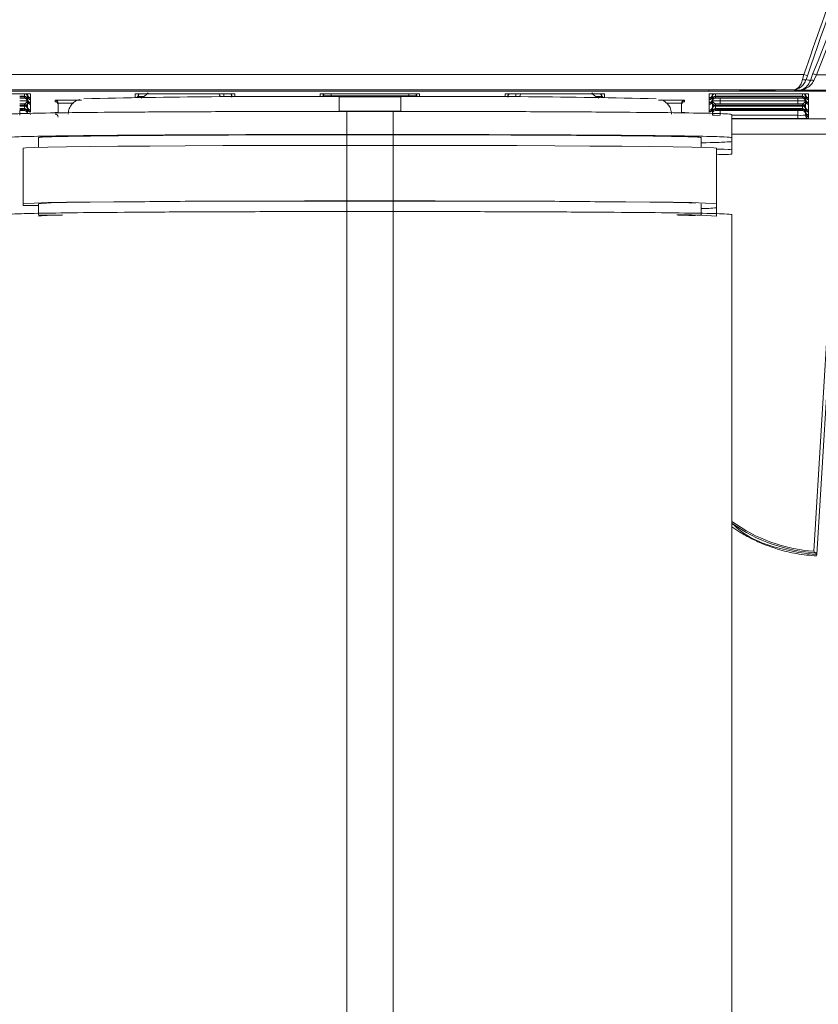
# Model space of a CAD drawing. Header units: millimetres. Extents: x 0 to 2100, y 0 to 1485.
# Tile 25 of 66: x 592 to 643, y 860 to 924. Entities that reach past the tile are written whole.
import ezdxf

# ---------------------------------------------------------------- set-up
doc = ezdxf.new("R2010")
doc.units = ezdxf.units.MM
doc.header["$LTSCALE"] = 5

msp = doc.modelspace()

# ---------------------------------------------------------------- linework, layer by layer
at = {"color": 7, "linetype": 'Continuous', "lineweight": 15}
for p, q in [((517.496, 920.122), (642.434, 920.122)), ((642.352, 919.8), (642.434, 920.122)), ((642.659, 920.043), (642.434, 920.122)), ((642.659, 920.043), (642.577, 919.798)), ((642.855, 919.737), (643.023, 920.184)), ((643.244, 920.096), (643.076, 919.735)), ((641.711, 919.122), (517.463, 919.122)), ((566.269, 919.121), (636.269, 919.121)), ((558.774, 919.038), (669.764, 919.038)), ((636.269, 919.046), (566.269, 919.046)), ((586.495, 918.87), (591.543, 918.87)), ((591.843, 918.581), (591.843, 918.665)), ((592.043, 918.733), (592.043, 918.817)), ((592.043, 918.684), (592.043, 918.686)), ((592.043, 918.517), (592.043, 918.684)), ((592.043, 918.468), (592.043, 918.47)), ((592.043, 918.384), (592.043, 918.468)), ((592.243, 918.864), (592.243, 918.621)), ((592.243, 918.621), (592.243, 918.62)), ((592.243, 918.62), (592.243, 918.536)), ((592.243, 918.536), (592.243, 918.535)), ((592.243, 918.535), (592.243, 918.488)), ((592.243, 918.488), (592.243, 918.487)), ((592.243, 918.487), (592.243, 918.32)), ((593.841, 918.358), (593.842, 918.45)), ((599.045, 918.864), (599.07, 918.866)), ((599.245, 918.817), (599.245, 918.733)), ((599.745, 918.87), (604.793, 918.87)), ((605.293, 918.733), (605.293, 918.817)), ((611.045, 918.864), (611.07, 918.866)), ((611.245, 918.817), (611.245, 918.736)), ((611.745, 918.87), (616.793, 918.87)), ((611.745, 918.731), (616.793, 918.731)), ((612.269, 918.683), (612.269, 917.744)), ((612.269, 918.683), (616.269, 918.683)), ((616.269, 917.744), (616.269, 918.683)), ((617.293, 918.736), (617.293, 918.817)), ((623.245, 918.817), (623.245, 918.733)), ((623.745, 918.87), (628.793, 918.87)), ((629.293, 918.733), (629.293, 918.817)), ((634.696, 918.45), (634.697, 918.358)), ((636.295, 918.864), (636.32, 918.866)), ((636.295, 918.621), (636.295, 918.864)), ((636.295, 918.62), (636.295, 918.621)), ((636.295, 918.536), (636.295, 918.62)), ((636.295, 918.535), (636.295, 918.536)), ((636.295, 918.488), (636.295, 918.535)), ((636.295, 918.487), (636.295, 918.488)), ((636.295, 918.32), (636.295, 918.487)), ((636.495, 918.817), (636.495, 918.733)), ((636.495, 918.686), (636.495, 918.684)), ((636.495, 918.684), (636.495, 918.517)), ((636.495, 918.47), (636.495, 918.468)), ((636.495, 918.468), (636.495, 918.384)), ((636.695, 918.665), (636.695, 918.581)), ((636.995, 918.87), (642.043, 918.87)), ((636.998, 918.715), (642.04, 918.715)), ((642.04, 918.665), (636.998, 918.665)), ((636.998, 918.581), (642.04, 918.581)), ((642.343, 918.581), (642.343, 918.665)), ((642.543, 918.733), (642.543, 918.817)), ((642.543, 918.684), (642.543, 918.686)), ((642.543, 918.517), (642.543, 918.684)), ((642.543, 918.468), (642.543, 918.47)), ((642.543, 918.384), (642.543, 918.468)), ((642.743, 918.864), (642.743, 918.621)), ((642.743, 918.621), (642.743, 918.62)), ((642.743, 918.62), (642.743, 918.536)), ((642.743, 918.536), (642.743, 918.535)), ((642.743, 918.535), (642.743, 918.488)), ((642.743, 918.488), (642.743, 918.487)), ((642.743, 918.487), (642.743, 918.32)), ((591.843, 918.127), (591.843, 918.212)), ((591.843, 917.911), (591.843, 918.079)), ((591.843, 917.778), (591.843, 917.863)), ((592.043, 918.015), (592.043, 918.016)), ((592.043, 917.93), (592.043, 918.015)), ((592.043, 917.882), (592.043, 917.883)), ((592.043, 917.714), (592.043, 917.882)), ((592.243, 918.32), (592.243, 918.319)), ((592.243, 918.319), (592.243, 918.272)), ((592.243, 918.272), (592.243, 918.271)), ((592.243, 918.271), (592.243, 918.187)), ((592.243, 918.187), (592.243, 918.186)), ((592.243, 918.186), (592.243, 917.818)), ((592.243, 917.818), (592.243, 917.733)), ((592.243, 917.818), (592.243, 917.818)), ((594.042, 918.251), (594.041, 918.16)), ((594.041, 918.16), (594.045, 917.632)), ((634.493, 917.633), (634.497, 918.16)), ((634.497, 918.16), (634.496, 918.251)), ((636.295, 918.319), (636.295, 918.32)), ((636.295, 918.272), (636.295, 918.319)), ((636.295, 918.271), (636.295, 918.272)), ((636.295, 918.187), (636.295, 918.271)), ((636.295, 918.186), (636.295, 918.187)), ((636.295, 917.818), (636.295, 918.186)), ((636.295, 917.818), (636.295, 917.818)), ((636.295, 917.733), (636.295, 917.818)), ((636.495, 918.016), (636.495, 918.015)), ((636.495, 918.015), (636.495, 917.93)), ((636.495, 917.882), (636.495, 917.714)), ((636.498, 918.415), (636.498, 918.418)), ((636.695, 918.212), (636.695, 918.127)), ((636.695, 918.079), (636.695, 917.911)), ((636.695, 917.863), (636.695, 917.778)), ((636.998, 918.211), (636.998, 918.411)), ((636.998, 918.411), (642.04, 918.411)), ((642.04, 918.211), (636.998, 918.211)), ((636.998, 918.128), (642.04, 918.128)), ((642.04, 918.078), (636.998, 918.078)), ((636.998, 917.912), (642.04, 917.912)), ((642.04, 917.862), (636.998, 917.862)), ((642.04, 918.211), (642.04, 918.411)), ((642.343, 918.127), (642.343, 918.212)), ((642.343, 917.911), (642.343, 918.079)), ((642.343, 917.778), (642.343, 917.863)), ((642.543, 918.015), (642.543, 918.016)), ((642.543, 917.93), (642.543, 918.015)), ((642.543, 917.882), (642.543, 917.883)), ((642.543, 917.714), (642.543, 917.882)), ((642.743, 918.32), (642.743, 918.319)), ((642.743, 918.319), (642.743, 918.272)), ((642.743, 918.272), (642.743, 918.271)), ((642.743, 918.271), (642.743, 918.187)), ((642.743, 918.187), (642.743, 918.186)), ((642.743, 918.186), (642.743, 917.818)), ((642.743, 917.818), (642.743, 917.733)), ((642.743, 917.818), (642.743, 917.818)), ((592.243, 917.733), (592.243, 917.732)), ((592.243, 917.732), (592.243, 917.685)), ((592.243, 917.685), (592.243, 917.684)), ((592.243, 917.517), (592.243, 917.517)), ((616.269, 917.744), (612.269, 917.744)), ((612.769, 917.726), (612.769, 916.226)), ((615.769, 917.726), (612.769, 917.726)), ((615.769, 917.726), (615.769, 916.226)), ((636.295, 917.732), (636.295, 917.733)), ((636.295, 917.685), (636.295, 917.732)), ((636.295, 917.684), (636.295, 917.685)), ((636.295, 917.517), (636.295, 917.517)), ((636.295, 917.468), (636.295, 917.469)), ((636.998, 917.779), (642.04, 917.779)), ((637.769, 917.534), (637.769, 917.334)), ((637.769, 917.334), (637.769, 916.034)), ((642.043, 917.273), (642.043, 917.473)), ((642.543, 917.666), (642.543, 917.667)), ((642.543, 917.581), (642.543, 917.666)), ((642.743, 917.733), (642.743, 917.732)), ((642.743, 917.732), (642.743, 917.685)), ((642.743, 917.685), (642.743, 917.684)), ((642.743, 917.684), (642.743, 917.517)), ((642.743, 917.517), (642.743, 917.469)), ((642.743, 917.517), (642.743, 917.517)), ((642.743, 917.469), (642.743, 917.468)), ((642.743, 917.468), (642.743, 917.384)), ((642.743, 917.384), (642.743, 917.383)), ((642.743, 917.383), (642.743, 917.279)), ((592.769, 915.39), (592.769, 916.034)), ((612.769, 916.226), (615.769, 916.226)), ((612.769, 916.209), (615.769, 916.209)), ((635.769, 915.39), (635.769, 916.034)), ((637.769, 916.034), (637.769, 915.772)), ((591.769, 911.734), (591.769, 915.334)), ((612.769, 911.918), (612.769, 915.518)), ((612.769, 915.518), (615.769, 915.518)), ((615.769, 911.918), (615.769, 915.518)), ((636.769, 911.734), (636.769, 915.334)), ((637.769, 915.772), (637.769, 915.231)), ((637.769, 915.231), (637.769, 914.97)), ((591.769, 911.621), (591.769, 911.734)), ((592.769, 911.621), (591.769, 911.621)), ((592.769, 911.034), (592.769, 911.734)), ((612.769, 911.918), (615.769, 911.918)), ((612.769, 911.909), (615.769, 911.909)), ((635.769, 911.034), (635.769, 911.734)), ((636.769, 911.734), (636.769, 911.473)), ((636.769, 910.932), (636.769, 911.473)), ((612.769, 911.226), (612.769, 792.731)), ((612.769, 911.226), (615.769, 911.226)), ((615.769, 911.226), (615.769, 792.731)), ((637.769, 911.034), (637.769, 792.539)), ((643.083, 889.18), (644.083, 905.542)), ((644.283, 905.534), (643.27, 888.973)), ((643.264, 888.879), (643.27, 888.973)), ((643.27, 888.973), (643.27, 888.973))]:
    msp.add_line(p, q, dxfattribs=at)
at = {"color": 8, "linetype": 'Continuous', "lineweight": 15}
for p, q in [((636.269, 919.046), (636.269, 919.121)), ((640.517, 919.032), (527.264, 919.032)), ((591.843, 918.714), (591.843, 918.87)), ((592.043, 918.819), (592.043, 918.868)), ((592.043, 918.686), (592.043, 918.733)), ((592.043, 918.47), (592.043, 918.517)), ((592.218, 918.866), (592.243, 918.864)), ((599.045, 918.626), (599.045, 918.864)), ((599.245, 918.868), (599.245, 918.819)), ((599.245, 918.691), (599.245, 918.744)), ((599.245, 918.733), (599.245, 918.691)), ((599.746, 918.87), (599.746, 918.795)), ((604.582, 918.687), (604.793, 918.687)), ((604.793, 918.687), (604.792, 918.87)), ((604.793, 918.668), (604.793, 918.687)), ((605.293, 918.819), (605.293, 918.868)), ((605.293, 918.744), (605.293, 918.691)), ((605.293, 918.729), (605.293, 918.733)), ((605.493, 918.864), (605.468, 918.866)), ((605.493, 918.864), (605.493, 918.671)), ((611.045, 918.683), (611.045, 918.864)), ((611.245, 918.868), (611.245, 918.819)), ((611.745, 918.731), (611.745, 918.87)), ((611.745, 918.731), (611.745, 918.683)), ((616.793, 918.731), (616.793, 918.87)), ((616.793, 918.731), (616.793, 918.683)), ((617.293, 918.819), (617.293, 918.868)), ((617.468, 918.866), (617.493, 918.864)), ((617.493, 918.864), (617.493, 918.683)), ((623.07, 918.866), (623.045, 918.864)), ((623.045, 918.671), (623.045, 918.864)), ((623.245, 918.868), (623.245, 918.819)), ((623.245, 918.691), (623.245, 918.744)), ((623.245, 918.733), (623.245, 918.729)), ((623.746, 918.87), (623.745, 918.687)), ((623.745, 918.687), (623.745, 918.668)), ((623.745, 918.687), (623.956, 918.687)), ((628.792, 918.795), (628.792, 918.87)), ((629.293, 918.819), (629.293, 918.868)), ((629.293, 918.744), (629.293, 918.691)), ((629.293, 918.691), (629.293, 918.733)), ((629.468, 918.866), (629.493, 918.864)), ((629.493, 918.864), (629.493, 918.626)), ((636.495, 918.868), (636.495, 918.819)), ((636.495, 918.733), (636.495, 918.686)), ((636.495, 918.517), (636.495, 918.47)), ((636.695, 918.87), (636.695, 918.714)), ((636.998, 918.665), (636.998, 918.715)), ((637, 918.581), (636.998, 918.411)), ((642.04, 918.411), (642.039, 918.581)), ((642.04, 918.665), (642.04, 918.715)), ((642.343, 918.714), (642.343, 918.87)), ((642.543, 918.819), (642.543, 918.868)), ((642.543, 918.686), (642.543, 918.733)), ((642.543, 918.47), (642.543, 918.517)), ((642.718, 918.866), (642.743, 918.864)), ((592.04, 918.418), (592.04, 918.415)), ((592.043, 918.016), (592.043, 918.384)), ((592.043, 917.883), (592.043, 917.93)), ((594.047, 917.632), (594.042, 918.251)), ((634.496, 918.251), (634.491, 917.633)), ((636.495, 918.384), (636.495, 918.016)), ((636.495, 917.93), (636.495, 917.883)), ((636.998, 918.078), (636.998, 918.128)), ((636.998, 917.862), (636.998, 917.912)), ((642.04, 918.078), (642.04, 918.128)), ((642.04, 917.862), (642.04, 917.912)), ((642.54, 918.418), (642.54, 918.415)), ((642.543, 918.016), (642.543, 918.384)), ((642.543, 917.883), (642.543, 917.93)), ((591.543, 917.473), (591.541, 917.779)), ((592.043, 917.667), (592.043, 917.714)), ((592.243, 917.517), (592.243, 917.507)), ((636.495, 917.714), (636.495, 917.667)), ((636.495, 917.477), (636.496, 917.581)), ((636.997, 917.779), (636.995, 917.473)), ((637.769, 917.473), (642.043, 917.473)), ((642.043, 917.273), (637.769, 917.273)), ((637.769, 917.237), (653.269, 917.237)), ((642.043, 917.473), (642.041, 917.779)), ((642.542, 917.599), (642.543, 917.477)), ((642.543, 917.667), (642.543, 917.714)), ((642.543, 917.477), (642.543, 917.581)), ((612.769, 915.518), (612.769, 916.209)), ((615.769, 915.518), (615.769, 916.209)), ((652.269, 916.254), (637.769, 916.254)), ((612.769, 911.226), (612.769, 911.909)), ((615.769, 911.226), (615.769, 911.909))]:
    msp.add_line(p, q, dxfattribs=at)
at = {"color": 7, "linetype": 'Continuous', "lineweight": 15, "flags": 128}
for points in [[(643.023, 920.184), (643.031, 920.181), (643.046, 920.175), (643.068, 920.166), (643.096, 920.155), (643.128, 920.142), (643.165, 920.128), (643.204, 920.112), (643.244, 920.096)], [(617.293, 918.736), (617.298, 918.697), (617.301, 918.683)], [(591.769, 915.334), (591.949, 915.358), (592.485, 915.382), (593.368, 915.404), (594.582, 915.426), (596.109, 915.446), (597.92, 915.464), (599.985, 915.48), (602.269, 915.493), (604.733, 915.504), (607.334, 915.511), (610.028, 915.516), (612.769, 915.518)], [(615.769, 915.518), (618.51, 915.516), (621.204, 915.511), (623.805, 915.504), (626.269, 915.493), (628.553, 915.48), (630.618, 915.464), (632.429, 915.446), (633.956, 915.426), (635.17, 915.404), (636.053, 915.382), (636.589, 915.358), (636.769, 915.334)], [(591.769, 911.734), (591.949, 911.758), (592.485, 911.782), (593.368, 911.805), (594.582, 911.826), (596.109, 911.846), (597.92, 911.864), (599.985, 911.88), (602.269, 911.893), (604.733, 911.904), (607.334, 911.911), (610.028, 911.916), (612.769, 911.918)], [(592.769, 911.734), (592.973, 911.759), (593.579, 911.784), (594.576, 911.807), (595.944, 911.829), (597.654, 911.849), (599.672, 911.866), (601.956, 911.881), (604.461, 911.893), (607.134, 911.902), (609.923, 911.907), (612.769, 911.909)], [(615.769, 911.918), (618.51, 911.916), (621.204, 911.911), (623.805, 911.904), (626.269, 911.893), (628.553, 911.88), (630.618, 911.864), (632.429, 911.846), (633.956, 911.826), (635.17, 911.805), (636.053, 911.782), (636.589, 911.758), (636.769, 911.734)], [(615.769, 911.909), (618.615, 911.907), (621.404, 911.902), (624.077, 911.893), (626.582, 911.881), (628.866, 911.866), (630.884, 911.849), (632.594, 911.829), (633.962, 911.807), (634.959, 911.784), (635.406, 911.768)], [(592.769, 910.987), (593.368, 911.002), (594.347, 911.02)], [(634.269, 910.998), (634.959, 910.981), (635.406, 910.965)]]:
    msp.add_lwpolyline(points, dxfattribs=at)
at = {"color": 8, "linetype": 'Continuous', "lineweight": 15, "flags": 128}
for points in [[(592.043, 918.817), (592.039, 918.856), (592.036, 918.868)], [(599.234, 918.628), (599.24, 918.652), (599.245, 918.691)], [(599.245, 918.817), (599.249, 918.856), (599.252, 918.868)], [(605.286, 918.868), (605.289, 918.856), (605.293, 918.817)], [(605.304, 918.67), (605.298, 918.695), (605.293, 918.734)], [(605.305, 918.67), (605.298, 918.694), (605.293, 918.733)], [(605.303, 918.67), (605.298, 918.69), (605.293, 918.729)], [(611.237, 918.683), (611.24, 918.697), (611.245, 918.736)], [(611.245, 918.817), (611.249, 918.856), (611.252, 918.868)], [(617.286, 918.868), (617.289, 918.856), (617.293, 918.817)], [(623.245, 918.733), (623.24, 918.694), (623.233, 918.67)], [(623.245, 918.734), (623.24, 918.695), (623.234, 918.67)], [(623.245, 918.729), (623.24, 918.69), (623.235, 918.67)], [(623.245, 918.817), (623.249, 918.856), (623.252, 918.868)], [(629.286, 918.868), (629.289, 918.856), (629.293, 918.817)], [(629.293, 918.691), (629.298, 918.652), (629.304, 918.628)], [(636.502, 918.868), (636.499, 918.856), (636.495, 918.817)], [(642.543, 918.817), (642.539, 918.856), (642.536, 918.868)]]:
    msp.add_lwpolyline(points, dxfattribs=at)
at = {"color": 7, "linetype": 'Continuous', "lineweight": 15}
for centre, radius, start, end in [((642.467, 920.05), 0.275, 245.38395, 293.72209), ((642.964, 919.509), 0.253, 63.52112, 115.58347), ((591.718, 898.813), 20.058, 88.50018, 90.49985), ((591.843, 918.514), 0.2, 0.83165, 90.00107), ((591.843, 918.465), 0.2, 0.83165, 90.00107), ((591.843, 918.381), 0.2, 0.83165, 90.00107), ((591.843, 918.73), 0.2, 0.83075, 43.16059), ((592.243, 918.821), 0.2, 180.5011, 270.00108), ((592.243, 918.82), 0.2, 180.83165, 270.00107), ((592.243, 918.735), 0.2, 180.5011, 270.00108), ((592.243, 918.736), 0.2, 180.83165, 270.00107), ((592.243, 918.688), 0.2, 180.5011, 270.00108), ((592.243, 918.687), 0.2, 180.83165, 270.00107), ((592.243, 918.519), 0.2, 180.5011, 270.00108), ((592.243, 918.52), 0.2, 180.83165, 270.00107), ((592.243, 918.472), 0.2, 180.5011, 270.00108), ((592.243, 918.471), 0.2, 180.83165, 270.00107), ((593.842, 918.25), 0.2, 0.50111, 90.00103), ((608.201, 421.558), 497.142, 89.53113, 91.44133), ((599.445, 918.73), 0.2, 136.01705, 179.16925), ((604.968, 898.813), 20.058, 88.50018, 90.49985), ((605.093, 918.73), 0.2, 0.83075, 43.98295), ((620.346, 424.122), 494.578, 88.55207, 90.47233), ((616.968, 898.813), 20.058, 88.50018, 90.49985), ((623.445, 918.73), 0.2, 136.01705, 179.16925), ((628.968, 898.813), 20.058, 88.50018, 90.49985), ((629.093, 918.73), 0.2, 0.83075, 43.98295), ((634.696, 918.25), 0.2, 89.99897, 179.49889), ((636.295, 918.821), 0.2, 269.99892, 359.4989), ((636.295, 918.82), 0.2, 269.99893, 359.16835), ((636.295, 918.735), 0.2, 269.99892, 359.4989), ((636.295, 918.736), 0.2, 269.99893, 359.16835), ((636.295, 918.688), 0.2, 269.99892, 359.4989), ((636.295, 918.687), 0.2, 269.99893, 359.16835), ((636.295, 918.519), 0.2, 269.99892, 359.4989), ((636.295, 918.52), 0.2, 269.99893, 359.16835), ((636.295, 918.472), 0.2, 269.99892, 359.4989), ((636.295, 918.471), 0.2, 269.99893, 359.16835), ((636.695, 918.73), 0.2, 136.83941, 179.16925), ((636.695, 918.514), 0.2, 89.99893, 179.16835), ((636.695, 918.465), 0.2, 89.99893, 179.16835), ((636.695, 918.381), 0.2, 89.99893, 179.16835), ((642.218, 898.813), 20.058, 88.50018, 90.49985), ((642.343, 918.514), 0.2, 0.83165, 90.00107), ((642.343, 918.465), 0.2, 0.83165, 90.00107), ((642.343, 918.381), 0.2, 0.83165, 90.00107), ((642.343, 918.73), 0.2, 0.83075, 43.16059), ((642.743, 918.821), 0.2, 180.5011, 270.00108), ((642.743, 918.82), 0.2, 180.83165, 270.00107), ((642.743, 918.735), 0.2, 180.5011, 270.00108), ((642.743, 918.736), 0.2, 180.83165, 270.00107), ((642.743, 918.688), 0.2, 180.5011, 270.00108), ((642.743, 918.687), 0.2, 180.83165, 270.00107), ((642.743, 918.519), 0.2, 180.5011, 270.00108), ((642.743, 918.52), 0.2, 180.83165, 270.00107), ((642.743, 918.472), 0.2, 180.5011, 270.00108), ((642.743, 918.471), 0.2, 180.83165, 270.00107), ((591.843, 918.012), 0.2, 0.83165, 90.00107), ((591.843, 917.927), 0.2, 0.83165, 90.00107), ((591.843, 917.879), 0.2, 0.83165, 90.00107), ((591.843, 917.711), 0.2, 0.83165, 90.00107), ((591.843, 917.663), 0.2, 0.83165, 90.00107), ((592.243, 918.387), 0.2, 180.83165, 270.00107), ((592.243, 918.386), 0.2, 180.5011, 270.00108), ((592.243, 918.018), 0.2, 180.5011, 270.00108), ((592.243, 918.018), 0.2, 180.83165, 270.00107), ((592.243, 917.932), 0.2, 180.5011, 270.00108), ((592.243, 917.933), 0.2, 180.83165, 270.00107), ((592.243, 917.885), 0.2, 180.5011, 270.00108), ((592.243, 917.884), 0.2, 180.83165, 270.00107), ((593.841, 918.158), 0.2, 0.50111, 90.00103), ((634.697, 918.158), 0.2, 89.99897, 179.49889), ((636.295, 918.387), 0.2, 269.99893, 359.16835), ((636.295, 918.386), 0.2, 269.99892, 359.4989), ((636.295, 918.018), 0.2, 269.99892, 359.4989), ((636.295, 918.018), 0.2, 269.99893, 359.16835), ((636.295, 917.932), 0.2, 269.99892, 359.4989), ((636.295, 917.933), 0.2, 269.99893, 359.16835), ((636.295, 917.885), 0.2, 269.99892, 359.4989), ((636.295, 917.884), 0.2, 269.99893, 359.16835), ((636.695, 918.012), 0.2, 89.99893, 179.16835), ((636.695, 917.927), 0.2, 89.99893, 179.16835), ((636.695, 917.879), 0.2, 89.99893, 179.16835), ((636.695, 917.711), 0.2, 89.99893, 179.16835), ((636.695, 917.663), 0.2, 89.99893, 179.16835), ((642.343, 918.012), 0.2, 0.83165, 90.00107), ((642.343, 917.927), 0.2, 0.83165, 90.00107), ((642.343, 917.879), 0.2, 0.83165, 90.00107), ((642.343, 917.711), 0.2, 0.83165, 90.00107), ((642.343, 917.663), 0.2, 0.83165, 90.00107), ((642.743, 918.387), 0.2, 180.83165, 270.00107), ((642.743, 918.386), 0.2, 180.5011, 270.00108), ((642.743, 918.018), 0.2, 180.5011, 270.00108), ((642.743, 918.018), 0.2, 180.83165, 270.00107), ((642.743, 917.932), 0.2, 180.5011, 270.00108), ((642.743, 917.933), 0.2, 180.83165, 270.00107), ((642.743, 917.885), 0.2, 180.5011, 270.00108), ((642.743, 917.884), 0.2, 180.83165, 270.00107), ((591.843, 917.578), 0.2, 0.83165, 90.00107), ((593.834, 917.355), 0.2, 0.50111, 90.00103), ((636.695, 917.578), 0.2, 89.99893, 179.16835), ((642.343, 917.578), 0.2, 0.83165, 90.00107), ((642.743, 917.717), 0.2, 180.5011, 270.00108), ((642.743, 917.717), 0.2, 180.83165, 270.00107), ((642.743, 917.669), 0.2, 180.5011, 270.00108), ((642.743, 917.668), 0.2, 180.83165, 270.00107), ((642.743, 917.583), 0.2, 180.5011, 270.00108), ((642.743, 917.584), 0.2, 180.83165, 270.00107), ((642.743, 917.479), 0.2, 180.5011, 270.00108), ((635.737, 920.959), 9.542, 270.18989, 276.20651), ((594.167, 896.304), 14.694, 89.60286, 95.46), ((634.44, 880.5), 30.521, 85.62385, 90.46694), ((643.769, 899.353), 10.29, 234.33082, 267.25566)]:
    msp.add_arc(centre, radius, start, end, dxfattribs=at)
at = {"color": 8, "linetype": 'Continuous', "lineweight": 15}
for centre, radius, start, end in [((591.843, 918.681), 0.2, 0.83116, 69.90357), ((599.045, 918.821), 0.2, 283.55744, 359.49932), ((599.045, 918.82), 0.2, 284.0839, 359.16878), ((599.045, 918.735), 0.2, 327.45416, 359.4999), ((599.045, 918.736), 0.2, 327.31079, 359.16935), ((605.493, 918.821), 0.2, 180.50028, 228.8946), ((605.493, 918.82), 0.2, 180.83083, 228.71338), ((611.045, 918.821), 0.2, 316.42784, 359.4998), ((611.045, 918.82), 0.2, 316.59321, 359.16925), ((611.445, 918.733), 0.2, 137.13928, 179.16926), ((617.093, 918.733), 0.2, 0.83074, 42.86072), ((617.493, 918.821), 0.2, 180.5002, 223.57217), ((617.493, 918.82), 0.2, 180.83075, 223.40679), ((623.045, 918.821), 0.2, 311.10544, 359.49967), ((623.045, 918.82), 0.2, 311.28666, 359.16912), ((629.493, 918.821), 0.2, 180.50092, 256.44232), ((629.493, 918.82), 0.2, 180.83146, 255.91586), ((629.493, 918.735), 0.2, 180.5001, 212.54584), ((629.493, 918.736), 0.2, 180.83065, 212.68921), ((636.695, 918.681), 0.2, 110.09666, 179.16862), ((642.343, 918.681), 0.2, 0.83116, 69.90357), ((643.769, 899.35), 10.192, 233.93736, 266.13869)]:
    msp.add_arc(centre, radius, start, end, dxfattribs=at)
at = {"color": 7, "linetype": 'Continuous', "lineweight": 15}
for centre, major_axis, ratio, start_param, end_param in [((636.269, 919.083), (4.316, 0), 0.008727, 0.474277, 1.570796), ((591.54, 918.708), (0.7, 0), 0.008727, 1.122359, 1.57072), ((591.54, 918.671), (0.7, 0), 0.008727, 4.712465, 5.160826), ((591.54, 918.575), (0.7, 0), 0.008727, 1.122359, 1.57072), ((595.542, 918.45), (1.7, 0), 0.008727, 1.570872, 3.141517), ((599.745, 918.864), (0.7, 0), 0.008727, 1.570872, 3.141593), ((599.07, 919.532), (0, -1), 0.999962, 0.359106, 0.925222), ((604.944, 919.032), (0, -0.5), 0.999962, 5.042313, 5.475385), ((604.793, 918.693), (0.5, -0.002), 0.012216, 4.712538, 6.283258), ((605.297, 918.329), (-0.003, 0.4), 0.000076, 0.008726, 0.619591), ((611.745, 918.864), (0.7, 0), 0.008727, 1.570872, 3.141593), ((623.745, 918.864), (0.7, 0), 0.008727, 1.570872, 3.141593), ((623.241, 918.329), (0.003, 0.4), 0.000076, 5.663594, 6.274459), ((623.745, 918.693), (0.5, 0.002), 0.012216, 3.14152, 4.71224), ((623.595, 919.032), (0, 0.5), 0.999962, 3.949392, 4.382465), ((629.468, 919.532), (0, 1), 0.999962, 2.216371, 2.785349), ((632.996, 918.45), (1.7, 0), 0.008727, 0.000076, 1.57072), ((636.269, 919.083), (4.316, 0), 0.008727, 4.712389, 5.787586), ((636.995, 918.864), (0.7, 0), 0.008727, 1.570872, 3.141593), ((636.998, 918.708), (0.7, 0), 0.008727, 1.570872, 2.019234), ((636.998, 918.671), (0.7, 0), 0.008727, 4.263952, 4.712313), ((636.998, 918.575), (0.7, 0), 0.008727, 1.570872, 2.019234), ((642.04, 918.708), (0.7, 0), 0.008727, 1.122359, 1.57072), ((642.04, 918.671), (0.7, 0), 0.008727, 4.712465, 5.160826), ((642.04, 918.575), (0.7, 0), 0.008727, 1.122359, 1.57072), ((591.54, 918.417), (0.5, -0.002), 0.012216, 4.712538, 6.283258), ((591.54, 918.217), (0.7, 0), 0.008727, 4.712465, 5.160826), ((591.54, 918.122), (0.7, 0), 0.008727, 1.122359, 1.57072), ((591.54, 918.084), (0.7, 0), 0.008727, 4.712465, 5.160826), ((591.54, 917.906), (0.7, 0), 0.008727, 1.122359, 1.57072), ((591.54, 917.868), (0.7, 0), 0.008727, 4.712465, 5.160826), ((636.998, 918.417), (0.5, 0.002), 0.012216, 3.14152, 4.71224), ((636.998, 918.217), (0.7, 0), 0.008727, 4.263952, 4.712313), ((636.998, 918.122), (0.7, 0), 0.008727, 1.570872, 2.019234), ((636.998, 918.084), (0.7, 0), 0.008727, 4.263952, 4.712313), ((636.998, 917.906), (0.7, 0), 0.008727, 1.570872, 2.019234), ((636.998, 917.868), (0.7, 0), 0.008727, 4.263952, 4.712313), ((642.04, 918.417), (0.5, -0.002), 0.012216, 4.712538, 6.283258), ((642.04, 918.217), (0.7, 0), 0.008727, 4.712465, 5.160826), ((642.04, 918.122), (0.7, 0), 0.008727, 1.122359, 1.57072), ((642.04, 918.084), (0.7, 0), 0.008727, 4.712465, 5.160826), ((642.04, 917.906), (0.7, 0), 0.008727, 1.122359, 1.57072), ((642.04, 917.868), (0.7, 0), 0.008727, 4.712465, 5.160826), ((591.54, 917.773), (0.7, 0), 0.008727, 1.122359, 1.57072), ((636.995, 917.479), (0.5, 0.002), 0.012216, 3.14152, 4.71224), ((636.998, 917.773), (0.7, 0), 0.008727, 1.570872, 2.019234), ((642.04, 917.773), (0.7, 0), 0.008727, 1.122359, 1.57072), ((642.043, 917.479), (0.5, -0.002), 0.012216, 4.712538, 6.283258), ((642.043, 917.279), (0.7, 0), 0.008727, 4.712465, 6.283185)]:
    msp.add_ellipse(centre, major_axis=major_axis, ratio=ratio, start_param=start_param, end_param=end_param, dxfattribs=at)
at = {"color": 8, "linetype": 'Continuous', "lineweight": 15}
for centre, major_axis, ratio, start_param, end_param in [((636.269, 919.083), (4.316, 0), 0.008727, 5.787586, 6.757462), ((599.745, 918.693), (0.5, 0.002), 0.012216, 3.14152, 4.426316), ((628.793, 918.693), (0.5, -0.002), 0.012216, 4.998462, 6.283258), ((595.542, 918.25), (1.5, -0.002), 0.00989, 1.937956, 3.141538), ((632.996, 918.25), (1.5, 0.002), 0.00989, 0.000054, 1.200097), ((595.535, 917.647), (1.7, 0), 0.008727, 2.638531, 3.141517), ((633.003, 917.647), (1.7, 0), 0.008727, 0.000076, 0.503062)]:
    msp.add_ellipse(centre, major_axis=major_axis, ratio=ratio, start_param=start_param, end_param=end_param, dxfattribs=at)
at = {"color": 7, "linetype": 'Continuous', "lineweight": 15}
for points, knots in [([(642.434, 920.122), (644.012, 924.632), (647.168, 933.652), (651.896, 947.746), (656.934, 963.902), (661.158, 979.48), (664.354, 993.945), (666.469, 1005.948), (667.974, 1018.265), (668.716, 1030.32), (668.651, 1041.843), (667.84, 1053.028), (666.265, 1064.38), (663.986, 1076.228), (661.131, 1088.321), (657.207, 1103.026), (653.058, 1117.474), (649.209, 1131.238), (645.828, 1144.068), (642.924, 1156.602), (640.565, 1170.135), (639.12, 1182.598), (638.589, 1195.952), (638.987, 1209.391), (640.118, 1222.168), (641.76, 1234.261), (643.791, 1245.948), (646.253, 1257.835), (649.173, 1270.269), (653.623, 1287.611), (657.342, 1300.866), (659.846, 1309.791)], [0, 0, 0, 0, 0.035939, 0.071882, 0.111814, 0.163228, 0.193226, 0.223219, 0.254871, 0.286518, 0.314, 0.341483, 0.370814, 0.400152, 0.432205, 0.464263, 0.514624, 0.545272, 0.571762, 0.614427, 0.641999, 0.675058, 0.708721, 0.742432, 0.77612, 0.805162, 0.834207, 0.865331, 0.896457, 0.930272, 1, 1, 1, 1]), ([(660.077, 1309.727), (658.068, 1302.583), (654.05, 1288.294), (648.879, 1268.531), (644.988, 1251.296), (642.259, 1236.633), (640.362, 1223.211), (639.174, 1210.119), (638.721, 1197.398), (639.099, 1184.609), (640.425, 1171.769), (642.598, 1158.849), (645.487, 1145.887), (648.845, 1132.934), (652.793, 1118.799), (656.83, 1104.708), (660.665, 1090.581), (663.746, 1077.856), (666.241, 1065.262), (667.837, 1053.955), (668.645, 1043.739), (668.863, 1034.409), (668.545, 1024.827), (667.698, 1014.661), (666.312, 1004.187), (664.354, 993.252), (661.438, 980.032), (657.328, 964.591), (653.043, 950.699), (648.166, 935.841), (645.019, 926.815), (642.659, 920.043)], [0, 0, 0, 0, 0.055816, 0.111645, 0.153638, 0.188689, 0.223802, 0.255562, 0.287528, 0.319487, 0.351717, 0.384542, 0.417982, 0.451574, 0.485181, 0.528367, 0.561827, 0.595282, 0.626826, 0.658362, 0.681116, 0.703868, 0.728527, 0.753188, 0.780573, 0.807961, 0.836726, 0.882377, 0.928106, 0.946058, 1, 1, 1, 1]), ([(643.023, 920.184), (646.546, 929.066), (652.396, 943.816), (659.89, 964.707), (664.759, 980.276), (668.202, 993.355), (670.511, 1003.835), (672.26, 1013.993), (673.464, 1023.943), (674.118, 1033.476), (674.202, 1042.847), (673.713, 1052.422), (672.6, 1062.347), (670.817, 1073.115), (668.436, 1084.307), (664.283, 1100.93), (659.318, 1118.109), (654.273, 1136.038), (650.818, 1149.256), (647.961, 1162.053), (645.789, 1174.483), (644.375, 1187.078), (643.766, 1199.837), (643.92, 1211.623), (644.528, 1222.406), (645.71, 1235.407), (647.717, 1250.034), (650.603, 1266.244), (654.577, 1285.709), (657.977, 1300.221), (660.245, 1309.9)], [0, 0, 0, 0, 0.071779, 0.119206, 0.166705, 0.194277, 0.220791, 0.247302, 0.27168, 0.296055, 0.31905, 0.342045, 0.36804, 0.39404, 0.424008, 0.45398, 0.522747, 0.558325, 0.593914, 0.625365, 0.656809, 0.688664, 0.720518, 0.752705, 0.777172, 0.801639, 0.850763, 0.888029, 0.925322, 1, 1, 1, 1]), ([(660.478, 1309.845), (658.206, 1300.183), (654.798, 1285.686), (650.793, 1266.232), (648.006, 1250.707), (645.933, 1235.996), (644.614, 1222.132), (644.019, 1210.722), (643.938, 1200.008), (644.304, 1190.362), (645.323, 1178.799), (647.357, 1165.358), (650.522, 1150.901), (653.956, 1137.637), (658.46, 1121.473), (663.135, 1105.364), (667.386, 1089.143), (670.195, 1076.872), (672.448, 1064.443), (673.77, 1053.231), (674.301, 1043.3), (674.261, 1034.71), (673.736, 1025.697), (672.711, 1016.309), (671.037, 1005.799), (668.675, 994.615), (665.037, 980.623), (660.067, 964.66), (652.603, 943.752), (646.76, 928.982), (643.244, 920.096)], [0, 0, 0, 0, 0.074561, 0.111866, 0.149194, 0.193044, 0.223421, 0.253795, 0.278842, 0.303887, 0.326283, 0.366009, 0.405911, 0.437412, 0.468926, 0.531966, 0.563413, 0.594886, 0.626516, 0.658256, 0.67963, 0.70119, 0.722752, 0.747426, 0.772101, 0.802675, 0.833253, 0.880687, 0.928212, 1, 1, 1, 1]), ([(641.711, 919.122), (641.712, 919.122), (641.716, 919.122), (641.727, 919.123), (641.759, 919.125), (641.79, 919.13), (641.904, 919.156), (642.064, 919.246), (642.255, 919.489), (642.321, 919.702), (642.352, 919.8)], [0, 0, 0, 0, 0.004563, 0.014687, 0.043182, 0.128349, 0.132369, 0.481357, 0.761607, 1, 1, 1, 1]), ([(642.577, 919.798), (642.536, 919.7), (642.445, 919.488), (642.188, 919.245), (641.971, 919.156), (641.818, 919.129), (641.777, 919.125), (641.733, 919.123), (641.718, 919.122), (641.713, 919.122), (641.711, 919.122)], [0, 0, 0, 0, 0.238393, 0.518646, 0.867797, 0.871652, 0.956816, 0.985312, 0.995437, 1, 1, 1, 1]), ([(642.044, 919.096), (642.046, 919.096), (642.069, 919.097), (642.214, 919.106), (642.446, 919.188), (642.708, 919.414), (642.81, 919.638), (642.855, 919.737)], [0, 0, 0, 0, 0.0044639, 0.0777339, 0.4678106, 0.7658812, 1, 1, 1, 1]), ([(643.076, 919.735), (643.019, 919.637), (642.889, 919.412), (642.556, 919.187), (642.26, 919.105), (642.076, 919.097), (642.046, 919.096), (642.044, 919.096)], [0, 0, 0, 0, 0.234113, 0.532189, 0.922267, 0.995536, 1, 1, 1, 1]), ([(642.577, 919.798), (642.628, 919.787), (642.721, 919.766), (642.813, 919.746), (642.855, 919.737)], [0, 0, 0, 0, 0.548443, 1, 1, 1, 1]), ([(643.244, 920.096), (648.836, 920.091), (660.597, 920.082), (677.274, 920.071), (693.267, 920.062), (703.07, 920.058), (707.974, 920.056)], [0, 0, 0, 0, 0.258322, 0.54334, 0.771558, 1, 1, 1, 1]), ([(640.061, 919.101), (640.153, 919.099), (640.377, 919.096), (640.499, 919.091), (640.514, 919.089), (640.518, 919.089)], [0, 0, 0, 0, 0.346202, 0.839769, 1, 1, 1, 1]), ([(642.044, 919.096), (642.027, 919.098), (641.946, 919.104), (641.835, 919.113), (641.741, 919.12), (641.711, 919.122)], [0, 0, 0, 0, 0.153705, 0.734943, 1, 1, 1, 1]), ([(707.952, 919.057), (707.294, 919.058), (702.061, 919.064), (692.227, 919.074), (676.893, 919.086), (660.16, 919.095), (648.024, 919.096), (642.044, 919.096)], [0, 0, 0, 0, 0.030121, 0.239728, 0.449335, 0.728679, 1, 1, 1, 1]), ([(595.413, 918.501), (595.41, 918.5), (595.386, 918.495), (595.27, 918.453), (595.078, 918.344), (594.865, 918.135), (594.716, 917.849), (594.698, 917.636), (594.69, 917.539)], [0, 0, 0, 0, 0.01808, 0.162248, 0.331966, 0.550425, 0.794838, 1, 1, 1, 1]), ([(611.245, 918.736), (611.246, 918.735), (611.25, 918.735), (611.294, 918.734), (611.383, 918.733), (611.501, 918.732), (611.625, 918.731), (611.713, 918.731), (611.745, 918.731)], [0, 0, 0, 0, 0.100993, 0.315482, 0.499944, 0.664383, 0.878882, 1, 1, 1, 1]), ([(616.793, 918.731), (616.82, 918.731), (616.902, 918.731), (617.028, 918.732), (617.148, 918.732), (617.238, 918.734), (617.287, 918.735), (617.292, 918.735), (617.293, 918.736)], [0, 0, 0, 0, 0.100993, 0.315482, 0.499944, 0.664383, 0.878882, 1, 1, 1, 1]), ([(633.848, 917.539), (633.835, 917.664), (633.81, 917.889), (633.649, 918.158), (633.469, 918.334), (633.302, 918.436), (633.201, 918.478), (633.171, 918.487), (633.17, 918.487)], [0, 0, 0, 0, 0.281698, 0.50709, 0.697093, 0.859781, 0.995473, 1, 1, 1, 1]), ([(591.843, 918.212), (591.859, 918.217), (591.899, 918.231), (591.982, 918.303), (592.033, 918.364), (592.04, 918.404), (592.04, 918.415), (592.04, 918.415)], [0, 0, 0, 0, 0.200769, 0.498761, 0.853829, 0.993399, 1, 1, 1, 1]), ([(592.04, 918.415), (592.04, 918.414), (592.04, 918.392), (592.041, 918.31), (592.042, 918.175), (592.043, 918.052), (592.043, 918.026), (592.043, 918.016)], [0, 0, 0, 0, 0.0055506, 0.1230141, 0.4469737, 0.7828174, 1, 1, 1, 1]), ([(636.495, 918.016), (636.495, 918.026), (636.495, 918.052), (636.496, 918.175), (636.497, 918.31), (636.498, 918.392), (636.498, 918.414), (636.498, 918.415)], [0, 0, 0, 0, 0.217183, 0.553026, 0.876986, 0.994449, 1, 1, 1, 1]), ([(636.498, 918.415), (636.498, 918.415), (636.498, 918.404), (636.505, 918.364), (636.556, 918.303), (636.639, 918.231), (636.679, 918.217), (636.695, 918.212)], [0, 0, 0, 0, 0.006601, 0.146171, 0.501239, 0.799231, 1, 1, 1, 1]), ([(642.343, 918.212), (642.359, 918.217), (642.399, 918.231), (642.482, 918.303), (642.533, 918.364), (642.54, 918.404), (642.54, 918.415), (642.54, 918.415)], [0, 0, 0, 0, 0.200769, 0.498761, 0.853829, 0.993399, 1, 1, 1, 1]), ([(642.54, 918.415), (642.54, 918.414), (642.54, 918.392), (642.541, 918.31), (642.542, 918.175), (642.543, 918.052), (642.543, 918.026), (642.543, 918.016)], [0, 0, 0, 0, 0.005551, 0.123014, 0.446974, 0.782817, 1, 1, 1, 1]), ([(612.769, 917.726), (611.26, 917.725), (608.145, 917.724), (603.565, 917.71), (599.264, 917.688), (595.548, 917.657), (592.784, 917.618), (591.074, 917.577), (590.869, 917.548), (590.769, 917.534)], [0, 0, 0, 0, 0.131017, 0.270531, 0.415795, 0.563268, 0.715883, 0.862537, 1, 1, 1, 1]), ([(637.769, 917.534), (637.679, 917.547), (637.492, 917.575), (635.941, 917.615), (633.385, 917.652), (629.789, 917.684), (625.414, 917.709), (620.624, 917.724), (617.352, 917.725), (615.769, 917.726)], [0, 0, 0, 0, 0.131017, 0.270531, 0.415795, 0.563268, 0.715883, 0.862537, 1, 1, 1, 1]), ([(590.769, 916.034), (590.859, 916.047), (591.046, 916.075), (592.597, 916.115), (595.153, 916.152), (598.749, 916.185), (603.124, 916.209), (607.914, 916.224), (611.186, 916.225), (612.769, 916.226)], [0, 0, 0, 0, 0.131017, 0.270531, 0.415795, 0.563268, 0.715883, 0.862537, 1, 1, 1, 1]), ([(592.769, 916.034), (592.843, 916.046), (592.992, 916.069), (594.179, 916.101), (596.026, 916.132), (598.527, 916.158), (601.573, 916.18), (605.049, 916.196), (608.83, 916.207), (611.454, 916.208), (612.769, 916.209)], [0, 0, 0, 0, 0.124826, 0.249998, 0.37452, 0.499768, 0.624376, 0.749435, 0.87446, 1, 1, 1, 1]), ([(615.769, 916.226), (617.278, 916.225), (620.393, 916.224), (624.973, 916.21), (629.274, 916.188), (632.991, 916.157), (635.754, 916.118), (637.464, 916.077), (637.67, 916.048), (637.769, 916.034)], [0, 0, 0, 0, 0.131017, 0.270531, 0.415795, 0.563268, 0.715883, 0.862537, 1, 1, 1, 1]), ([(615.769, 916.209), (617.076, 916.208), (619.694, 916.207), (623.466, 916.196), (626.946, 916.18), (629.992, 916.159), (632.499, 916.132), (634.349, 916.102), (635.544, 916.069), (635.694, 916.046), (635.769, 916.034)], [0, 0, 0, 0, 0.124826, 0.249998, 0.37452, 0.499768, 0.624376, 0.749435, 0.87446, 1, 1, 1, 1]), ([(637.769, 915.772), (637.659, 915.759), (637.433, 915.732), (636.624, 915.705), (635.784, 915.693), (635.769, 915.693)], [0, 0, 0, 0, 0.47988, 0.990878, 1, 1, 1, 1]), ([(636.769, 915.285), (636.945, 915.281), (637.677, 915.264), (637.729, 915.245), (637.769, 915.231)], [0, 0, 0, 0, 0.24097, 1, 1, 1, 1]), ([(637.769, 914.97), (637.727, 914.956), (637.67, 914.938), (636.964, 914.921), (636.769, 914.916)], [0, 0, 0, 0, 0.723283, 1, 1, 1, 1]), ([(590.769, 911.034), (590.859, 911.048), (591.046, 911.075), (592.597, 911.115), (595.153, 911.152), (598.749, 911.185), (603.124, 911.209), (607.914, 911.224), (611.186, 911.226), (612.769, 911.226)], [0, 0, 0, 0, 0.131017, 0.270531, 0.415795, 0.563268, 0.715883, 0.862537, 1, 1, 1, 1]), ([(615.769, 911.226), (617.278, 911.226), (620.393, 911.224), (624.973, 911.21), (629.274, 911.188), (632.991, 911.157), (635.754, 911.119), (637.464, 911.077), (637.67, 911.048), (637.769, 911.034)], [0, 0, 0, 0, 0.131017, 0.270531, 0.415795, 0.563268, 0.715883, 0.862537, 1, 1, 1, 1]), ([(637.769, 890.761), (637.939, 890.643), (638.349, 890.359), (639.049, 889.977), (639.86, 889.608), (640.627, 889.338), (641.332, 889.147), (641.966, 889.017), (642.611, 888.922), (643.046, 888.893), (643.264, 888.879)], [0, 0, 0, 0, 0.105387, 0.254016, 0.405878, 0.558857, 0.668088, 0.777732, 0.88865, 1, 1, 1, 1]), ([(643.083, 889.18), (643.083, 889.18), (643.102, 889.159), (643.143, 889.112), (643.199, 889.049), (643.241, 889.003), (643.265, 888.978), (643.268, 888.975), (643.27, 888.973)], [0, 0, 0, 0, 0.007542, 0.221704, 0.505992, 0.711534, 0.855399, 1, 1, 1, 1])]:
    msp.add_open_spline(points, degree=3, knots=knots, dxfattribs=at)
at = {"color": 8, "linetype": 'Continuous', "lineweight": 15}
for points, knots in [([(591.843, 918.665), (591.859, 918.67), (591.881, 918.675), (591.904, 918.695), (591.91, 918.7)], [0, 0, 0, 0, 0.7556546, 1, 1, 1, 1]), ([(592.043, 918.735), (592.043, 918.731), (592.043, 918.699), (592.043, 918.692), (592.043, 918.686)], [0, 0, 0, 0, 0.111249, 1, 1, 1, 1]), ([(592.043, 918.519), (592.043, 918.515), (592.043, 918.483), (592.043, 918.476), (592.043, 918.47)], [0, 0, 0, 0, 0.113643, 1, 1, 1, 1]), ([(636.495, 918.686), (636.495, 918.692), (636.495, 918.699), (636.495, 918.731), (636.495, 918.735)], [0, 0, 0, 0, 0.8863573, 1, 1, 1, 1]), ([(636.495, 918.47), (636.495, 918.477), (636.495, 918.487), (636.495, 918.525), (636.495, 918.534)], [0, 0, 0, 0, 0.761751, 1, 1, 1, 1]), ([(636.626, 918.702), (636.633, 918.696), (636.657, 918.675), (636.679, 918.67), (636.695, 918.665)], [0, 0, 0, 0, 0.26124, 1, 1, 1, 1]), ([(642.343, 918.665), (642.359, 918.67), (642.381, 918.675), (642.404, 918.695), (642.41, 918.7)], [0, 0, 0, 0, 0.755655, 1, 1, 1, 1]), ([(642.543, 918.735), (642.543, 918.731), (642.543, 918.699), (642.543, 918.692), (642.543, 918.686)], [0, 0, 0, 0, 0.111249, 1, 1, 1, 1]), ([(642.543, 918.519), (642.543, 918.515), (642.543, 918.483), (642.543, 918.476), (642.543, 918.47)], [0, 0, 0, 0, 0.113643, 1, 1, 1, 1]), ([(591.843, 918.079), (591.859, 918.083), (591.881, 918.088), (591.904, 918.109), (591.91, 918.114)], [0, 0, 0, 0, 0.755655, 1, 1, 1, 1]), ([(591.843, 917.863), (591.859, 917.867), (591.881, 917.872), (591.904, 917.893), (591.91, 917.898)], [0, 0, 0, 0, 0.755655, 1, 1, 1, 1]), ([(592.043, 917.932), (592.043, 917.929), (592.043, 917.897), (592.043, 917.889), (592.043, 917.883)], [0, 0, 0, 0, 0.113643, 1, 1, 1, 1]), ([(636.495, 917.883), (636.495, 917.889), (636.495, 917.897), (636.495, 917.928), (636.495, 917.932)], [0, 0, 0, 0, 0.888751, 1, 1, 1, 1]), ([(636.626, 918.115), (636.633, 918.109), (636.657, 918.088), (636.679, 918.083), (636.695, 918.079)], [0, 0, 0, 0, 0.2612395, 1, 1, 1, 1]), ([(636.626, 917.899), (636.633, 917.893), (636.657, 917.872), (636.679, 917.867), (636.695, 917.863)], [0, 0, 0, 0, 0.26124, 1, 1, 1, 1]), ([(642.343, 918.079), (642.359, 918.083), (642.381, 918.088), (642.404, 918.109), (642.41, 918.114)], [0, 0, 0, 0, 0.755655, 1, 1, 1, 1]), ([(642.343, 917.863), (642.359, 917.867), (642.381, 917.872), (642.404, 917.893), (642.41, 917.898)], [0, 0, 0, 0, 0.7556546, 1, 1, 1, 1]), ([(642.543, 917.932), (642.543, 917.929), (642.543, 917.897), (642.543, 917.889), (642.543, 917.883)], [0, 0, 0, 0, 0.113643, 1, 1, 1, 1]), ([(592.043, 917.716), (592.043, 917.713), (592.043, 917.681), (592.043, 917.673), (592.043, 917.667)], [0, 0, 0, 0, 0.1136427, 1, 1, 1, 1]), ([(636.495, 917.667), (636.495, 917.673), (636.495, 917.681), (636.495, 917.712), (636.495, 917.716)], [0, 0, 0, 0, 0.8887515, 1, 1, 1, 1]), ([(642.543, 917.716), (642.543, 917.713), (642.543, 917.681), (642.543, 917.673), (642.543, 917.667)], [0, 0, 0, 0, 0.113643, 1, 1, 1, 1]), ([(643.27, 888.973), (643.137, 888.981), (642.469, 889.02), (640.758, 889.335), (638.909, 889.924), (637.943, 890.823), (637.769, 890.985)], [0, 0, 0, 0, 0.0671892, 0.3367435, 0.8808938, 1, 1, 1, 1])]:
    msp.add_open_spline(points, degree=3, knots=knots, dxfattribs=at)

doc.saveas('drawing.dxf')
